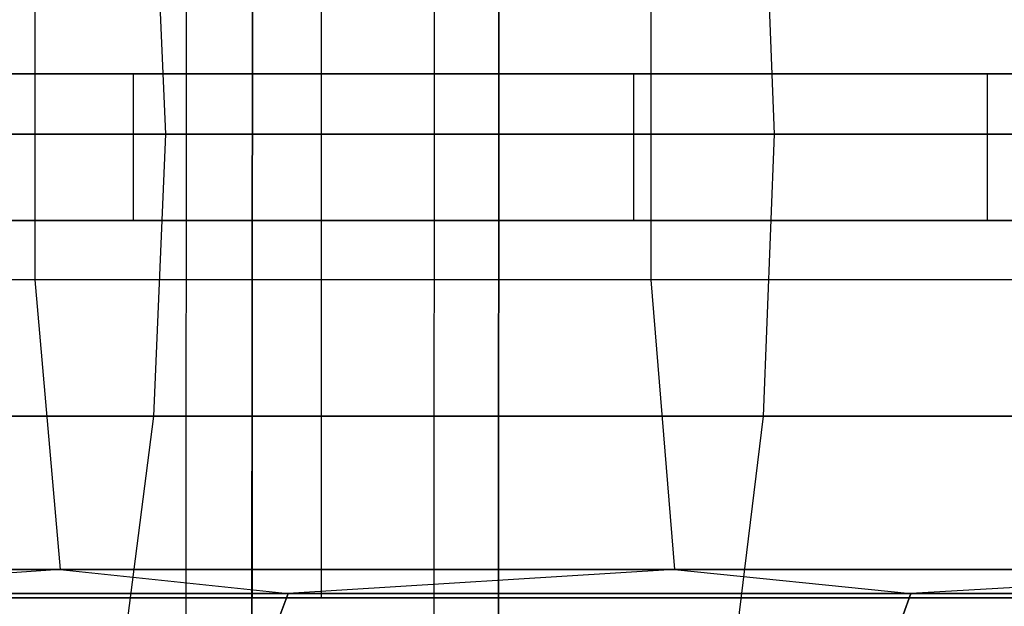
# Model space of a CAD drawing. Extents: x -172 to 172, y -29 to 28.
# Tile 116 of 256: x -121.91 to -111.85, y -4.69 to 1.3. Entities that reach past the tile are written whole.
import ezdxf

# ---------------------------------------------------------------- set-up
doc = ezdxf.new("R2010")
doc.units = 0
doc.header["$LTSCALE"] = 25.4
doc.layers.get('0').update_dxf_attribs({"linetype": 'CONTINUOUS'})

# ---------------------------------------------------------------- blocks, each defined once
blk = doc.blocks.new('RYFLO_AURA_STL')
at = {"color": 0}
for p, q in [((-120.212, -7.303, -1123.038), (-120.204, 7.097, -1123.046)), ((-120.212, -7.303, -1123.038), (-120.204, 7.097, -1123.046)), ((-120.212, -7.303, -1363.462), (-120.204, 7.097, -1363.454)), ((-120.212, -7.303, -1363.462), (-120.204, 7.097, -1363.454)), ((-117.68, -7.303, -1120.558), (-117.672, 7.097, -1120.566)), ((-117.68, -7.303, -1120.558), (-117.672, 7.097, -1120.566)), ((-117.68, -7.303, -1365.943), (-117.672, 7.097, -1365.935)), ((-117.68, -7.303, -1365.943), (-117.672, 7.097, -1365.935)), ((-119.54, -6.354, -1123.71), (-119.533, 6.146, -1123.717)), ((-119.54, -6.354, -1123.71), (-119.533, 6.146, -1123.717)), ((-119.533, 6.146, -1362.783), (-119.54, -6.354, -1362.79)), ((-119.533, 6.146, -1362.783), (-119.54, -6.354, -1362.79)), ((-117.021, -6.354, -1121.244), (-117.015, 6.146, -1121.251)), ((-117.021, -6.354, -1121.244), (-117.015, 6.146, -1121.251)), ((-117.015, 6.146, -1365.25), (-117.021, -6.354, -1365.256)), ((-117.015, 6.146, -1365.25), (-117.021, -6.354, -1365.256)), ((-119.536, 4.396, -1123.714), (-119.536, -4.604, -1123.714)), ((-119.536, 4.396, -1123.714), (-119.536, -4.604, -1123.714)), ((-119.536, 4.396, -1362.786), (-119.536, -4.604, -1362.786)), ((-119.536, 4.396, -1362.786), (-119.536, -4.604, -1362.786)), ((-118.829, -4.604, -1124.421), (-118.829, 4.396, -1124.421)), ((-118.829, -4.604, -1124.421), (-118.829, 4.396, -1124.421)), ((-118.829, -4.604, -1362.079), (-118.829, 4.396, -1362.079)), ((-118.829, -4.604, -1362.079), (-118.829, 4.396, -1362.079)), ((-120.421, 0.133, -1135.635), (-120.543, 3.015, -1135.526)), ((-120.421, 0.133, -1135.635), (-120.543, 3.015, -1135.526)), ((-120.421, 0.133, -1350.865), (-120.543, 3.015, -1350.974)), ((-120.421, 0.133, -1350.865), (-120.543, 3.015, -1350.974)), ((-114.198, 0.133, -1129.052), (-114.313, 3.015, -1128.937)), ((-114.198, 0.133, -1129.052), (-114.313, 3.015, -1128.937)), ((-114.198, 0.133, -1357.448), (-114.313, 3.015, -1357.563)), ((-114.198, 0.133, -1357.448), (-114.313, 3.015, -1357.563)), ((-121.758, 1.623, -1352.059), (-121.758, -1.357, -1352.06)), ((-121.758, 1.623, -1352.059), (-121.758, -1.357, -1352.06)), ((-121.758, 1.623, -1134.441), (-121.758, -1.357, -1134.441)), ((-121.758, 1.623, -1134.441), (-121.758, -1.357, -1134.441)), ((-115.465, 1.623, -1358.715), (-115.465, -1.357, -1358.715)), ((-115.465, 1.623, -1358.715), (-115.465, -1.357, -1358.715)), ((-115.465, 1.623, -1127.785), (-115.465, -1.357, -1127.785)), ((-115.465, 1.623, -1127.785), (-115.465, -1.357, -1127.785)), ((-128.733, 0.75, -1146.56), (-120.749, 0.75, -1136.758)), ((-128.733, 0.75, -1146.56), (-120.749, 0.75, -1136.758)), ((-115.638, 0.75, -1355.272), (-124.07, 0.75, -1345.854)), ((-115.638, 0.75, -1355.272), (-124.07, 0.75, -1345.854)), ((-120.749, 0.75, -1136.758), (-112.022, 0.75, -1127.612)), ((-120.749, -0.75, -1136.758), (-120.749, 0.75, -1136.758)), ((-120.749, 0.75, -1136.758), (-112.022, 0.75, -1127.612)), ((-120.749, -0.75, -1136.758), (-120.749, 0.75, -1136.758)), ((-106.492, 0.75, -1364), (-115.638, 0.75, -1355.272)), ((-115.638, -0.75, -1355.272), (-115.638, 0.75, -1355.272)), ((-106.492, 0.75, -1364), (-115.638, 0.75, -1355.272)), ((-115.638, -0.75, -1355.272), (-115.638, 0.75, -1355.272)), ((-112.022, 0.75, -1127.612), (-102.604, 0.75, -1119.18)), ((-112.022, -0.75, -1127.612), (-112.022, 0.75, -1127.612)), ((-112.022, 0.75, -1127.612), (-102.604, 0.75, -1119.18)), ((-112.022, -0.75, -1127.612), (-112.022, 0.75, -1127.612)), ((-120.421, 0.133, -1135.635), (-126.266, 0.133, -1142.557)), ((-126.266, 0.133, -1343.944), (-120.421, 0.133, -1350.865)), ((-120.421, 0.133, -1135.635), (-126.266, 0.133, -1142.557)), ((-126.266, 0.133, -1343.944), (-120.421, 0.133, -1350.865)), ((-120.543, -2.749, -1135.526), (-120.421, 0.133, -1135.635)), ((-120.543, -2.749, -1135.526), (-120.421, 0.133, -1135.635)), ((-120.543, -2.749, -1350.974), (-120.421, 0.133, -1350.865)), ((-120.543, -2.749, -1350.974), (-120.421, 0.133, -1350.865)), ((-114.198, 0.133, -1129.052), (-120.421, 0.133, -1135.635)), ((-120.421, 0.133, -1350.865), (-114.198, 0.133, -1357.448)), ((-114.198, 0.133, -1129.052), (-120.421, 0.133, -1135.635)), ((-120.421, 0.133, -1350.865), (-114.198, 0.133, -1357.448)), ((-114.313, -2.749, -1128.937), (-114.198, 0.133, -1129.052)), ((-114.313, -2.749, -1128.937), (-114.198, 0.133, -1129.052)), ((-114.313, -2.749, -1357.564), (-114.198, 0.133, -1357.448)), ((-114.313, -2.749, -1357.564), (-114.198, 0.133, -1357.448)), ((-107.615, 0.133, -1122.829), (-114.198, 0.133, -1129.052)), ((-114.198, 0.133, -1357.448), (-107.615, 0.133, -1363.671)), ((-107.615, 0.133, -1122.829), (-114.198, 0.133, -1129.052)), ((-114.198, 0.133, -1357.448), (-107.615, 0.133, -1363.671)), ((-120.749, -0.75, -1136.758), (-128.733, -0.75, -1146.56)), ((-120.749, -0.75, -1136.758), (-128.733, -0.75, -1146.56)), ((-124.07, -0.75, -1345.854), (-115.638, -0.75, -1355.272)), ((-124.07, -0.75, -1345.854), (-115.638, -0.75, -1355.272)), ((-112.022, -0.75, -1127.612), (-120.749, -0.75, -1136.758)), ((-112.022, -0.75, -1127.612), (-120.749, -0.75, -1136.758)), ((-115.638, -0.75, -1355.272), (-106.492, -0.75, -1364)), ((-115.638, -0.75, -1355.272), (-106.492, -0.75, -1364)), ((-102.604, -0.75, -1119.18), (-112.022, -0.75, -1127.612)), ((-102.604, -0.75, -1119.18), (-112.022, -0.75, -1127.612)), ((-121.758, -1.357, -1134.441), (-127.667, -1.357, -1141.439)), ((-121.758, -1.357, -1352.06), (-127.667, -1.357, -1345.061)), ((-121.758, -1.357, -1352.06), (-127.667, -1.357, -1345.061)), ((-121.758, -1.357, -1134.441), (-127.667, -1.357, -1141.439)), ((-115.465, -1.357, -1127.785), (-121.758, -1.357, -1134.441)), ((-121.758, -1.357, -1134.441), (-121.5, -4.317, -1134.671)), ((-121.758, -1.357, -1134.441), (-121.5, -4.317, -1134.671)), ((-115.465, -1.357, -1358.715), (-121.758, -1.357, -1352.06)), ((-121.758, -1.357, -1352.06), (-121.5, -4.317, -1351.829)), ((-115.465, -1.357, -1358.715), (-121.758, -1.357, -1352.06)), ((-121.758, -1.357, -1352.06), (-121.5, -4.317, -1351.829)), ((-115.465, -1.357, -1127.785), (-121.758, -1.357, -1134.441)), ((-108.809, -1.357, -1121.492), (-115.465, -1.357, -1127.785)), ((-115.465, -1.357, -1127.785), (-115.221, -4.317, -1128.029)), ((-115.465, -1.357, -1127.785), (-115.221, -4.317, -1128.029)), ((-108.809, -1.357, -1365.008), (-115.465, -1.357, -1358.715)), ((-115.465, -1.357, -1358.715), (-115.221, -4.317, -1358.471)), ((-108.809, -1.357, -1365.008), (-115.465, -1.357, -1358.715)), ((-115.465, -1.357, -1358.715), (-115.221, -4.317, -1358.471)), ((-108.809, -1.357, -1121.492), (-115.465, -1.357, -1127.785)), ((-120.543, -2.749, -1135.526), (-126.394, -2.749, -1142.454)), ((-126.394, -2.749, -1344.046), (-120.543, -2.749, -1350.974)), ((-120.543, -2.749, -1135.526), (-126.394, -2.749, -1142.454)), ((-126.394, -2.749, -1344.046), (-120.543, -2.749, -1350.974)), ((-120.908, -5.594, -1135.2), (-120.543, -2.749, -1135.526)), ((-120.908, -5.594, -1135.2), (-120.543, -2.749, -1135.526)), ((-120.908, -5.594, -1351.3), (-120.543, -2.749, -1350.974)), ((-120.908, -5.594, -1351.3), (-120.543, -2.749, -1350.974)), ((-114.313, -2.749, -1128.937), (-120.543, -2.749, -1135.526)), ((-120.543, -2.749, -1350.974), (-114.313, -2.749, -1357.564)), ((-114.313, -2.749, -1128.937), (-120.543, -2.749, -1135.526)), ((-120.543, -2.749, -1350.974), (-114.313, -2.749, -1357.564)), ((-114.659, -5.594, -1128.591), (-114.313, -2.749, -1128.937)), ((-114.659, -5.594, -1128.591), (-114.313, -2.749, -1128.937)), ((-114.659, -5.594, -1357.909), (-114.313, -2.749, -1357.564)), ((-114.659, -5.594, -1357.909), (-114.313, -2.749, -1357.564)), ((-107.724, -2.749, -1122.707), (-114.313, -2.749, -1128.937)), ((-114.313, -2.749, -1357.564), (-107.724, -2.749, -1363.793)), ((-107.724, -2.749, -1122.707), (-114.313, -2.749, -1128.937)), ((-114.313, -2.749, -1357.564), (-107.724, -2.749, -1363.793)), ((-127.397, -4.317, -1141.655), (-121.5, -4.317, -1134.671)), ((-121.5, -4.317, -1351.829), (-127.397, -4.317, -1344.846)), ((-121.5, -4.317, -1351.829), (-127.397, -4.317, -1344.846)), ((-127.397, -4.317, -1141.655), (-121.5, -4.317, -1134.671)), ((-121.5, -4.317, -1351.829), (-125.161, -4.562, -1347.616)), ((-121.5, -4.317, -1351.829), (-125.161, -4.562, -1347.616)), ((-121.5, -4.317, -1134.671), (-125.161, -4.562, -1138.885)), ((-121.5, -4.317, -1134.671), (-125.161, -4.562, -1138.885)), ((-121.5, -4.317, -1134.671), (-115.221, -4.317, -1128.029)), ((-115.221, -4.317, -1358.471), (-121.5, -4.317, -1351.829)), ((-121.5, -4.317, -1351.829), (-119.168, -4.562, -1354.41)), ((-121.5, -4.317, -1351.829), (-119.168, -4.562, -1354.41)), ((-115.221, -4.317, -1358.471), (-121.5, -4.317, -1351.829)), ((-121.5, -4.317, -1134.671), (-115.221, -4.317, -1128.029)), ((-121.5, -4.317, -1134.671), (-119.168, -4.562, -1132.09)), ((-121.5, -4.317, -1134.671), (-119.168, -4.562, -1132.09)), ((-115.221, -4.317, -1358.471), (-119.168, -4.562, -1354.41)), ((-115.221, -4.317, -1358.471), (-119.168, -4.562, -1354.41)), ((-115.221, -4.317, -1128.029), (-119.168, -4.562, -1132.09)), ((-115.221, -4.317, -1128.029), (-119.168, -4.562, -1132.09)), ((-115.221, -4.317, -1128.029), (-108.579, -4.317, -1121.75)), ((-108.579, -4.317, -1364.75), (-115.221, -4.317, -1358.471)), ((-115.221, -4.317, -1358.471), (-112.806, -4.562, -1360.861)), ((-115.221, -4.317, -1358.471), (-112.806, -4.562, -1360.861)), ((-108.579, -4.317, -1364.75), (-115.221, -4.317, -1358.471)), ((-115.221, -4.317, -1128.029), (-108.579, -4.317, -1121.75)), ((-115.221, -4.317, -1128.029), (-112.806, -4.562, -1125.639)), ((-115.221, -4.317, -1128.029), (-112.806, -4.562, -1125.639)), ((-108.579, -4.317, -1364.75), (-112.806, -4.562, -1360.861)), ((-108.579, -4.317, -1364.75), (-112.806, -4.562, -1360.861)), ((-108.579, -4.317, -1121.75), (-112.806, -4.562, -1125.639)), ((-108.579, -4.317, -1121.75), (-112.806, -4.562, -1125.639)), ((-119.536, -4.604, -1123.714), (-128.547, -4.604, -1133.461)), ((-128.547, -4.604, -1353.039), (-119.536, -4.604, -1362.786)), ((-119.536, -4.604, -1123.714), (-128.547, -4.604, -1133.461)), ((-128.547, -4.604, -1353.039), (-119.536, -4.604, -1362.786)), ((-118.829, -4.604, -1124.421), (-127.786, -4.604, -1134.11)), ((-127.786, -4.604, -1352.39), (-118.829, -4.604, -1362.079)), ((-118.829, -4.604, -1124.421), (-127.786, -4.604, -1134.11)), ((-127.786, -4.604, -1352.39), (-118.829, -4.604, -1362.079)), ((-125.161, -4.562, -1347.616), (-119.168, -4.562, -1354.41)), ((-119.168, -4.562, -1132.09), (-125.161, -4.562, -1138.885)), ((-125.161, -4.562, -1347.616), (-119.168, -4.562, -1354.41)), ((-119.168, -4.562, -1132.09), (-125.161, -4.562, -1138.885)), ((-119.536, -4.604, -1362.786), (-109.789, -4.604, -1371.797)), ((-109.789, -4.604, -1114.703), (-119.536, -4.604, -1123.714)), ((-109.789, -4.604, -1114.703), (-119.536, -4.604, -1123.714)), ((-119.536, -4.604, -1362.786), (-109.789, -4.604, -1371.797)), ((-119.252, -4.779, -1354.489), (-119.168, -4.562, -1354.41)), ((-119.252, -4.779, -1354.489), (-119.168, -4.562, -1354.41)), ((-119.168, -4.562, -1132.09), (-119.252, -4.779, -1132.012)), ((-119.168, -4.562, -1132.09), (-119.252, -4.779, -1132.012)), ((-119.168, -4.562, -1354.41), (-112.806, -4.562, -1360.861)), ((-112.806, -4.562, -1125.639), (-119.168, -4.562, -1132.09)), ((-119.168, -4.562, -1354.41), (-112.806, -4.562, -1360.861)), ((-112.806, -4.562, -1125.639), (-119.168, -4.562, -1132.09)), ((-109.14, -4.604, -1115.464), (-118.829, -4.604, -1124.421)), ((-118.829, -4.604, -1362.079), (-109.14, -4.604, -1371.036)), ((-109.14, -4.604, -1115.464), (-118.829, -4.604, -1124.421)), ((-118.829, -4.604, -1362.079), (-109.14, -4.604, -1371.036)), ((-112.885, -4.779, -1360.944), (-112.806, -4.562, -1360.861)), ((-112.885, -4.779, -1360.944), (-112.806, -4.562, -1360.861)), ((-112.806, -4.562, -1125.639), (-112.885, -4.779, -1125.556)), ((-112.806, -4.562, -1125.639), (-112.885, -4.779, -1125.556)), ((-112.806, -4.562, -1360.861), (-106.095, -4.562, -1366.948)), ((-106.095, -4.562, -1119.552), (-112.806, -4.562, -1125.639)), ((-112.806, -4.562, -1360.861), (-106.095, -4.562, -1366.948)), ((-106.095, -4.562, -1119.552), (-112.806, -4.562, -1125.639))]:
    blk.add_line(p, q, dxfattribs=at)

msp = doc.modelspace()

# ---------------------------------------------------------------- block references
at = {"color": 0}
msp.add_blockref('RYFLO_AURA_STL', (0, 0), dxfattribs=at)

doc.saveas('drawing.dxf')
